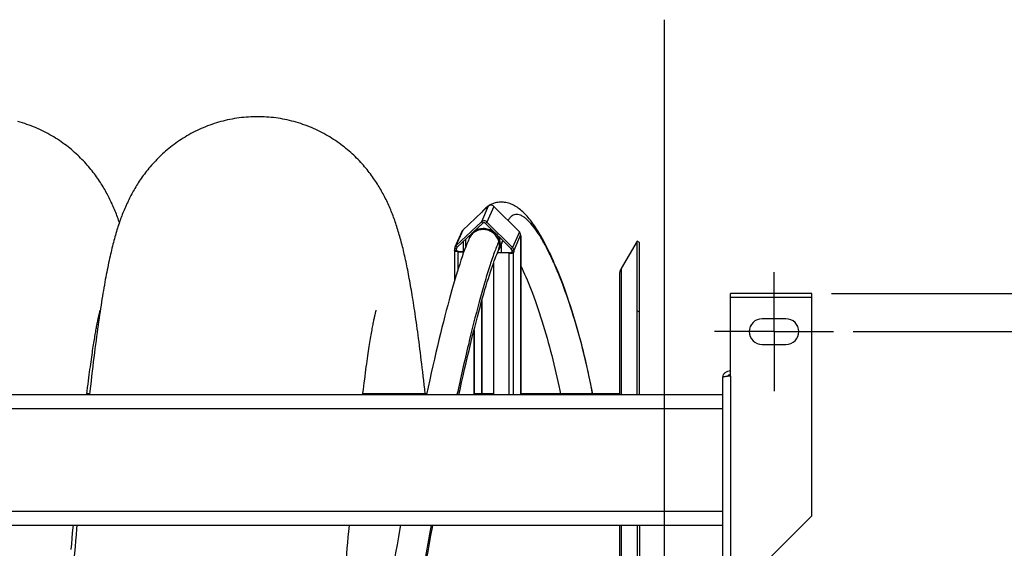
# Model space of a CAD drawing. Extents: x 0 to 420, y 0 to 397.
# Tile 8 of 16: x 194 to 243, y 108 to 135. Entities that reach past the tile are written whole.
import ezdxf

# ---------------------------------------------------------------- set-up
doc = ezdxf.new("R2010")
doc.units = 0
doc.header["$LTSCALE"] = 23.1
doc.linetypes.add('CENTER', pattern=[0.6, 0.375, -0.075, 0.075, -0.075])
doc.layers.get('0').update_dxf_attribs({"linetype": 'CONTINUOUS'})
for name, color, linetype in [('110528_DXF_CONTINUOUS_LINE', 7, 'CONTINUOUS'), ('110528_DXF_DIMENSION', 7, 'CONTINUOUS'), ('110536_DXF_AXIS', 7, 'CONTINUOUS'), ('110536_DXF_CONTINUOUS_LINE', 7, 'CONTINUOUS'), ('110591_DXF_CONTINUOUS_LINE', 7, 'CONTINUOUS'), ('110660_DXF_CONTINUOUS_LINE', 7, 'CONTINUOUS'), ('110801_DXF_CONTINUOUS_LINE', 7, 'CONTINUOUS'), ('AG_HOSE_125_DXF_CONTINUOUS', 7, 'CONTINUOUS'), ('ASEM_65_125-75_DXF_DIMENSI', 7, 'CONTINUOUS'), ('GUIDE_125_DXF_CONTINUOUS_L', 7, 'CONTINUOUS')]:
    doc.layers.add(name, color=color, linetype=linetype)
doc.styles.get("Standard").update_dxf_attribs({"font": 'txt', "width": 0.7})
doc.dimstyles.new('DIMSTYLE_1', dxfattribs={"dimtxt": 3.5, "dimasz": 3, "dimexe": 1.5, "dimexo": 1, "dimgap": 0.875, "dimtad": 1, "dimdec": 0, "dimlfac": 10, "dimtxsty": 'STANDARD', "dimblk": '_ARROW_FILLED', "dimblk1": '_ARROW_FILLED', "dimblk2": '_ARROW_FILLED', "dimcen": 0.09, "dimazin": 3, "dimtp": 0.8, "dimtm": 0.8, "dimtfac": 1, "dimtdec": 0, "dimtofl": 0, "dimtmove": 0, "dimatfit": 3, "dimtolj": 1})
doc.dimstyles.new('DIMSTYLE_2', dxfattribs={"dimtxt": 3.5, "dimasz": 3, "dimexe": 1.5, "dimexo": 1, "dimgap": 0.875, "dimtad": 1, "dimdec": 3, "dimlfac": 10, "dimtxsty": 'STANDARD', "dimblk": '_ARROW_FILLED', "dimblk1": '_ARROW_FILLED', "dimblk2": '_ARROW_FILLED', "dimcen": 0.09, "dimazin": 3, "dimtp": 0.8, "dimtm": 0.8, "dimtfac": 1, "dimtdec": 3, "dimtofl": 0, "dimtmove": 0, "dimatfit": 3, "dimtolj": 1})

# ---------------------------------------------------------------- blocks, each defined once
blk = doc.blocks.new('_ARROW_FILLED')
at = {"color": 0, "linetype": 'BYBLOCK'}
blk.add_solid([(0, 0), (-1, 0.167), (-1, -0.167)], dxfattribs=at)
blk = doc.blocks.new('*D1')
at = {"layer": 'ASEM_65_125-75_DXF_DIMENSI', "color": 2, "linetype": 'CONTINUOUS'}
for p, q in [((234.577, 121.104), (265.757, 121.104)), ((264.257, 121.104), (264.257, 93.677)), ((264.257, 66.251), (264.257, 93.677)), ((234.577, 66.251), (265.757, 66.251))]:
    blk.add_line(p, q, dxfattribs=at)
at = {"layer": 'ASEM_65_125-75_DXF_DIMENSI', "color": 2, "linetype": 'CONTINUOUS', "xscale": 3, "yscale": 3, "zscale": 3}
for p, rotation in [((264.257, 121.104), 90), ((264.257, 66.251), 270)]:
    blk.add_blockref('_ARROW_FILLED', p, dxfattribs=dict(at, rotation=rotation))
at = {"layer": 'ASEM_65_125-75_DXF_DIMENSI', "color": 2, "linetype": 'CONTINUOUS', "insert": (259.882, 93.677), "char_height": 3.5, "width": 12, "attachment_point": 2, "rotation": 90}
blk.add_mtext('549', dxfattribs=at)
blk = doc.blocks.new('*D2')
at = {"layer": 'ASEM_65_125-75_DXF_DIMENSI', "color": 2, "linetype": 'CONTINUOUS'}
for p, q in [((235.677, 119.177), (255.757, 119.177)), ((254.257, 119.177), (254.257, 93.677)), ((254.257, 68.177), (254.257, 93.677)), ((235.677, 68.177), (255.757, 68.177))]:
    blk.add_line(p, q, dxfattribs=at)
at = {"layer": 'ASEM_65_125-75_DXF_DIMENSI', "color": 2, "linetype": 'CONTINUOUS', "xscale": 3, "yscale": 3, "zscale": 3}
for p, rotation in [((254.257, 119.177), 90), ((254.257, 68.177), 270)]:
    blk.add_blockref('_ARROW_FILLED', p, dxfattribs=dict(at, rotation=rotation))
at = {"layer": 'ASEM_65_125-75_DXF_DIMENSI', "color": 2, "linetype": 'CONTINUOUS', "insert": (249.882, 93.677), "char_height": 3.5, "width": 10.875, "attachment_point": 2, "rotation": 90}
blk.add_mtext('510', dxfattribs=at)

msp = doc.modelspace()

# ---------------------------------------------------------------- linework, layer by layer
at = {"layer": '110528_DXF_CONTINUOUS_LINE', "color": 7, "linetype": 'CONTINUOUS'}
for p, q in [((224.76109, 123.75225), (223.96205, 122.36828)), ((224.89099, 123.67725), (224.76109, 123.75225)), ((224.76109, 115.99943), (224.76109, 123.75225)), ((223.87497, 122.04327), (223.87497, 115.99943)), ((223.87497, 109.4081), (223.87497, 78.27725)), ((224.76109, 109.4081), (224.76109, 78.27725))]:
    msp.add_line(p, q, dxfattribs=at)
at = {"layer": '110528_DXF_CONTINUOUS_LINE', "color": 3, "linetype": 'CONTINUOUS'}
for p, q in [((224.89099, 115.99943), (224.89099, 123.67725)), ((224.89099, 109.4081), (224.89099, 78.27725))]:
    msp.add_line(p, q, dxfattribs=at)
at = {"layer": '110528_DXF_CONTINUOUS_LINE', "color": 9, "linetype": 'CONTINUOUS'}
for p, q in [((223.96205, 122.36828), (223.96205, 115.99943)), ((224.89099, 120.16568), (224.76109, 120.2319)), ((223.96205, 109.4081), (223.96205, 78.27725))]:
    msp.add_line(p, q, dxfattribs=at)
at = {"layer": '110528_DXF_CONTINUOUS_LINE', "color": 7, "linetype": 'CONTINUOUS'}
msp.add_arc((224.52497, 122.04328), 0.65, 150, 180, dxfattribs=at)
at = {"layer": '110528_DXF_DIMENSION', "color": 2, "linetype": 'CONTINUOUS'}
msp.add_line((226.12272, 134.92668), (226.12272, 52.42783), dxfattribs=at)
at = {"layer": '110536_DXF_AXIS', "color": 7, "linetype": 'CENTER'}
for q in [(231.67722, 122.17726), (228.67721, 119.17725), (234.67723, 119.17725), (231.67722, 116.17724)]:
    msp.add_line((231.67722, 119.17725), q, dxfattribs=at)
at = {"layer": '110536_DXF_CONTINUOUS_LINE', "color": 3, "linetype": 'CONTINUOUS'}
for p, q in [((233.57722, 121.10391), (229.47722, 121.10391)), ((229.47722, 116.9295), (229.47722, 121.10391)), ((233.57722, 109.88256), (233.57722, 121.10391)), ((232.27722, 119.82725), (231.07722, 119.82725)), ((231.07722, 118.52725), (232.27722, 118.52725)), ((229.07722, 116.8693), (229.07722, 106.17725)), ((233.57722, 109.88256), (230.57722, 106.88256))]:
    msp.add_line(p, q, dxfattribs=at)
at = {"layer": '110536_DXF_CONTINUOUS_LINE', "color": 9, "linetype": 'CONTINUOUS'}
for p, q in [((233.57722, 120.90391), (229.47722, 120.90391)), ((229.47722, 116.9295), (229.47722, 106.6886))]:
    msp.add_line(p, q, dxfattribs=at)
at = {"layer": '110536_DXF_CONTINUOUS_LINE', "color": 3, "linetype": 'CONTINUOUS'}
for centre, radius, start, end in [((231.07722, 119.17725), 0.65, 90, 270), ((232.27722, 119.17725), 0.65, 270, 90), ((229.46867, 116.81192), 0.39145, 169.89085, 170.655351)]:
    msp.add_arc(centre, radius, start, end, dxfattribs=at)
for points, knots in [([(229.47722, 116.9295), (229.42618, 116.92461), (229.35203, 116.91753), (229.25782, 116.90742), (229.19779, 116.90004), (229.14903, 116.89306), (229.1113, 116.88549), (229.09003, 116.87992), (229.07722, 116.87288), (229.07722, 116.8693)], [0, 0, 0, 0, 0.37771184, 0.54853637, 0.69852876, 0.82207755, 0.91471109, 0.97358369, 1, 1, 1, 1]), ([(229.08329, 116.88062), (229.09134, 116.92576), (229.12382, 117.01409), (229.21506, 117.12131), (229.33767, 117.19132), (229.43093, 117.20749), (229.47722, 117.20749)], [0, 0, 0, 0, 0.24875061, 0.49833507, 0.74886161, 1, 1, 1, 1])]:
    msp.add_open_spline(points, degree=3, knots=knots, dxfattribs=at)
at = {"layer": '110536_DXF_CONTINUOUS_LINE', "color": 7, "linetype": 'CONTINUOUS'}
msp.add_open_spline([(229.47722, 117.00972), (229.44304, 117.00972), (229.37365, 116.99185), (229.3224, 116.94167), (229.30497, 116.91246)], degree=3, knots=[0, 0, 0, 0, 0.50119096, 1, 1, 1, 1], dxfattribs=at)
at = {"layer": '110591_DXF_CONTINUOUS_LINE', "color": 7, "linetype": 'CONTINUOUS'}
for p, q in [((197.13001, 116.04225), (196.98894, 116.04225)), ((214.14032, 116.04225), (210.92115, 116.04225)), ((216.68906, 116.04225), (216.53166, 116.04225)), ((217.51335, 116.04225), (216.91694, 116.04225)), ((223.87497, 116.04225), (218.89019, 116.04225))]:
    msp.add_line(p, q, dxfattribs=at)
at = {"layer": '110660_DXF_CONTINUOUS_LINE', "color": 7, "linetype": 'CONTINUOUS'}
for p, q in [((215.96143, 124.29741), (217.25268, 125.51064)), ((217.53362, 125.50193), (218.82487, 124.20867)), ((215.61395, 123.50546), (216.9052, 124.71869)), ((217.18614, 124.70998), (218.47739, 123.41671)), ((215.91875, 124.23708), (215.57127, 123.44513)), ((218.88305, 124.07053), (218.88305, 123.98386)), ((218.88884, 123.99706), (218.88305, 123.98386)), ((218.89019, 123.99706), (218.89019, 115.99943)), ((215.54863, 123.2649), (215.54863, 121.74735)), ((215.54998, 123.27106), (215.55577, 123.28426)), ((215.55577, 123.28426), (215.55577, 123.37093)), ((215.55577, 123.28426), (215.65509, 123.28118)), ((218.53558, 123.27858), (218.53558, 123.19191)), ((215.72546, 123.21211), (216.01757, 123.20305)), ((217.71648, 123.17716), (217.7049, 123.15076)), ((218.30797, 123.13207), (217.71252, 123.15052)), ((218.53558, 123.19191), (218.43625, 123.19499)), ((218.53558, 123.19191), (218.52978, 123.17871)), ((217.51335, 122.63469), (217.51335, 115.99943)), ((216.92547, 120.74249), (216.92547, 116.06168)), ((216.52008, 119.20841), (216.52008, 115.99943)), ((216.92547, 116.06168), (216.91389, 116.03528))]:
    msp.add_line(p, q, dxfattribs=at)
at = {"layer": '110660_DXF_CONTINUOUS_LINE', "color": 9, "linetype": 'CONTINUOUS'}
for p, q in [((217.25268, 125.51064), (216.9052, 124.71869)), ((217.53362, 125.50193), (217.18614, 124.70998)), ((215.96143, 124.29741), (215.61395, 123.50546)), ((216.97544, 124.64834), (216.9052, 124.71869)), ((217.11591, 124.64399), (217.18614, 124.70998)), ((216.11927, 123.4763), (216.11927, 123.84391)), ((216.3735, 124.08278), (216.31308, 123.94508)), ((217.98504, 123.7735), (217.77826, 123.30222)), ((218.82487, 124.20867), (218.47739, 123.41671)), ((218.88305, 124.07053), (218.53558, 123.27858)), ((218.88884, 123.99706), (218.88305, 123.99724)), ((218.88884, 115.99943), (218.88884, 123.99706)), ((215.54998, 123.27106), (215.6493, 123.26798)), ((215.65509, 123.36785), (215.55577, 123.37093)), ((215.68419, 123.43511), (215.61395, 123.50546)), ((215.6493, 123.2649), (215.6493, 123.26798)), ((215.68454, 123.43496), (215.65509, 123.36785)), ((216.00836, 123.2301), (216.00836, 123.7397)), ((218.40716, 123.35072), (218.47739, 123.41671)), ((218.43625, 123.28165), (218.53558, 123.27858)), ((215.72546, 123.21211), (215.73705, 123.2385)), ((215.72546, 122.33043), (215.72546, 123.21211)), ((218.30797, 123.13207), (218.31955, 123.15847)), ((218.30797, 115.99943), (218.30797, 123.13207)), ((218.52978, 123.17871), (218.43046, 123.18179)), ((218.52978, 115.99943), (218.52978, 123.17871))]:
    msp.add_line(p, q, dxfattribs=at)
at = {"layer": '110660_DXF_CONTINUOUS_LINE', "color": 3, "linetype": 'CONTINUOUS'}
for p, q in [((215.68419, 123.43511), (216.97544, 124.64834)), ((217.11591, 124.64399), (218.40716, 123.35072)), ((215.6493, 123.26798), (215.65509, 123.28118)), ((215.65509, 123.28118), (215.65509, 123.36785)), ((217.90716, 123.596), (217.90716, 123.17125)), ((218.43625, 123.28165), (218.43625, 123.19499)), ((215.73705, 123.2385), (216.02715, 123.22951)), ((218.31955, 123.15847), (217.72377, 123.17693)), ((218.43625, 123.19499), (218.43046, 123.18179)), ((216.91389, 120.70106), (216.91389, 116.03528)), ((216.53166, 119.2543), (216.53166, 115.99943)), ((216.91389, 116.03528), (216.53166, 116.04713))]:
    msp.add_line(p, q, dxfattribs=at)
at = {"layer": '110660_DXF_CONTINUOUS_LINE', "color": 7, "linetype": 'CONTINUOUS'}
for points, knots in [([(217.53362, 125.50193), (217.49757, 125.53804), (217.39521, 125.58401), (217.28908, 125.54484), (217.25268, 125.51064)], [0, 0, 0, 0, 0.50535915, 1, 1, 1, 1]), ([(217.18614, 124.70998), (217.15009, 124.74609), (217.04773, 124.79205), (216.9416, 124.75288), (216.9052, 124.71869)], [0, 0, 0, 0, 0.50535915, 1, 1, 1, 1]), ([(218.88305, 124.07053), (218.88305, 124.09579), (218.8725, 124.14721), (218.84301, 124.19049), (218.82487, 124.20867)], [0, 0, 0, 0, 0.4958534, 1, 1, 1, 1]), ([(218.88324, 124.01711), (218.88433, 124.01604), (218.88785, 124.01219), (218.89018, 124.00695), (218.89018, 124.00322)], [0, 0, 0, 0, 0.29001779, 1, 1, 1, 1]), ([(215.72546, 123.21211), (215.68301, 123.21342), (215.6324, 123.21767), (215.57883, 123.23638), (215.56025, 123.24556), (215.54864, 123.25724), (215.54863, 123.2649)], [0, 0, 0, 0, 0.66533694, 0.78511586, 0.87991218, 1, 1, 1, 1]), ([(218.53558, 123.27858), (218.53558, 123.30383), (218.52502, 123.35526), (218.49554, 123.39854), (218.47739, 123.41671)], [0, 0, 0, 0, 0.4958534, 1, 1, 1, 1]), ([(218.30797, 123.13207), (218.33389, 123.13127), (218.38313, 123.13219), (218.45032, 123.14077), (218.4987, 123.15382), (218.52562, 123.16923), (218.52978, 123.17871)], [0, 0, 0, 0, 0.33543761, 0.63765903, 0.86607477, 1, 1, 1, 1])]:
    msp.add_open_spline(points, degree=3, knots=knots, dxfattribs=at)
for points in [[(215.96143, 124.29741), (215.94348, 124.28054), (215.92865, 124.25964), (215.91875, 124.23708)], [(218.89018, 124.00322), (218.89019, 124.00112), (218.88969, 123.99899), (218.88884, 123.99706)], [(215.54863, 123.2649), (215.54863, 123.267), (215.54913, 123.26914), (215.54998, 123.27106)], [(215.57127, 123.44513), (215.56112, 123.42199), (215.55577, 123.39619), (215.55577, 123.37093)], [(215.61395, 123.50546), (215.596, 123.48859), (215.58117, 123.46768), (215.57127, 123.44513)]]:
    msp.add_open_spline(points, degree=3, dxfattribs=at)
at = {"layer": '110660_DXF_CONTINUOUS_LINE', "color": 9, "linetype": 'CONTINUOUS'}
msp.add_open_spline([(216.31309, 123.94508), (216.34815, 124.02499), (216.44859, 124.17414), (216.66817, 124.33127), (216.93109, 124.40576), (217.2065, 124.38941), (217.46305, 124.28476), (217.67161, 124.10359), (217.80813, 123.86663), (217.84029, 123.68731), (217.84029, 123.59902)], degree=3, knots=[0, 0, 0, 0, 0.12208409, 0.2453373, 0.37037912, 0.49701159, 0.62433502, 0.75115173, 0.87648148, 1, 1, 1, 1], dxfattribs=at)
at = {"layer": '110660_DXF_CONTINUOUS_LINE', "color": 3, "linetype": 'CONTINUOUS'}
for points, knots in [([(217.11591, 124.64399), (217.09788, 124.66204), (217.0467, 124.68503), (216.99363, 124.66544), (216.97544, 124.64834)], [0, 0, 0, 0, 0.50535915, 1, 1, 1, 1]), ([(215.64863, 123.2649), (215.64863, 123.26542), (215.64875, 123.26648), (215.64909, 123.26749), (215.6493, 123.26798)], [0, 0, 0, 0, 0.48994742, 1, 1, 1, 1]), ([(215.73705, 123.2385), (215.71582, 123.23916), (215.68715, 123.24254), (215.65755, 123.25224), (215.64863, 123.26107), (215.64863, 123.2649)], [0, 0, 0, 0, 0.66574728, 0.87983812, 1, 1, 1, 1]), ([(218.43625, 123.28165), (218.43625, 123.30052), (218.42796, 123.3266), (218.41173, 123.34614), (218.40716, 123.35072)], [0, 0, 0, 0, 0.74459397, 1, 1, 1, 1]), ([(218.31955, 123.15847), (218.34415, 123.15771), (218.37847, 123.15957), (218.41492, 123.16934), (218.42838, 123.17705), (218.43046, 123.18179)], [0, 0, 0, 0, 0.63728579, 0.86593681, 1, 1, 1, 1])]:
    msp.add_open_spline(points, degree=3, knots=knots, dxfattribs=at)
for points in [[(215.66285, 123.40495), (215.65777, 123.39338), (215.65509, 123.38048), (215.65509, 123.36785)], [(215.68419, 123.43511), (215.67521, 123.42668), (215.6678, 123.41623), (215.66285, 123.40495)]]:
    msp.add_open_spline(points, degree=3, dxfattribs=at)
at = {"layer": '110660_DXF_CONTINUOUS_LINE', "color": 9, "linetype": 'CONTINUOUS'}
msp.add_open_spline([(217.84029, 123.59902), (217.84029, 123.49795), (217.81887, 123.39477), (217.77826, 123.30222)], degree=3, dxfattribs=at)
at = {"layer": '110801_DXF_CONTINUOUS_LINE', "color": 7, "linetype": 'CONTINUOUS'}
for p, q in [((156.87722, 115.99943), (229.07722, 115.99943)), ((156.87722, 109.40911), (229.07722, 109.40911)), ((156.87722, 109.4081), (229.07722, 109.4081))]:
    msp.add_line(p, q, dxfattribs=at)
at = {"layer": '110801_DXF_CONTINUOUS_LINE', "color": 9, "linetype": 'CONTINUOUS'}
for p, q in [((156.87722, 115.29955), (229.07722, 115.29955)), ((156.87722, 110.10923), (229.07722, 110.10923))]:
    msp.add_line(p, q, dxfattribs=at)
at = {"layer": 'AG_HOSE_125_DXF_CONTINUOUS', "color": 7, "linetype": 'CONTINUOUS'}
for p, q in [((197.62574, 120.115), (197.637, 120.1605)), ((197.66232, 120.25582), (197.66491, 120.26475)), ((196.272, 109.00967), (196.3078, 109.4081)), ((210.21065, 109.08177), (210.24, 109.4081))]:
    msp.add_line(p, q, dxfattribs=at)
at = {"layer": 'AG_HOSE_125_DXF_CONTINUOUS', "color": 9, "linetype": 'CONTINUOUS'}
for p, q in [((197.13001, 116.04225), (196.98894, 116.04225)), ((214.14032, 116.04225), (210.92115, 116.04225)), ((216.68906, 116.04225), (216.53166, 116.04225)), ((217.51335, 116.04225), (216.91694, 116.04225)), ((223.87497, 116.04225), (218.89019, 116.04225))]:
    msp.add_line(p, q, dxfattribs=at)
at = {"layer": 'AG_HOSE_125_DXF_CONTINUOUS', "color": 7, "linetype": 'CONTINUOUS'}
for points in [[(198.63236, 124.6918), (198.62076, 124.72561), (198.59329, 124.80379), (198.56542, 124.88133), (198.53709, 124.95836), (198.50827, 125.03492), (198.47896, 125.11101), (198.44911, 125.18672), (198.41869, 125.2621), (198.3877, 125.33715), (198.35613, 125.41182), (198.32397, 125.48615), (198.2912, 125.56015), (198.25783, 125.63375), (198.22386, 125.70697), (198.18926, 125.77983), (198.15404, 125.8523), (198.11821, 125.92435), (198.08173, 125.99604), (198.04452, 126.0675), (198.00659, 126.13869), (197.96789, 126.20966), (197.92831, 126.28062), (197.88781, 126.35156), (197.84638, 126.42249), (197.80386, 126.49361), (197.7602, 126.56495), (197.71539, 126.63646), (197.66938, 126.70819), (197.62212, 126.78014), (197.57359, 126.85227), (197.52374, 126.9246), (197.47255, 126.99709), (197.41998, 127.06973), (197.366, 127.14251), (197.31056, 127.21541), (197.25365, 127.2884), (197.19524, 127.36142), (197.13531, 127.43446), (197.07384, 127.50748), (197.01082, 127.58042), (196.94622, 127.65323), (196.88003, 127.72589), (196.81224, 127.79834), (196.74284, 127.87052), (196.6718, 127.94241), (196.59913, 128.01393), (196.52482, 128.08506), (196.44883, 128.15574), (196.3712, 128.22591), (196.29189, 128.29553), (196.2109, 128.36455), (196.1283, 128.43287), (196.04406, 128.50044), (195.95819, 128.56723), (195.87078, 128.6331), (195.78182, 128.69803), (195.69133, 128.76197), (195.59938, 128.82482), (195.50599, 128.88653), (195.41117, 128.94706), (195.31501, 129.00633), (195.21753, 129.0643), (195.11874, 129.12092), (195.01874, 129.17613), (194.91754, 129.22989), (194.81516, 129.28217), (194.71169, 129.3329), (194.60716, 129.38205), (194.50159, 129.4296), (194.39506, 129.4755), (194.28759, 129.51972), (194.17922, 129.56224), (194.07, 129.60302), (193.95999, 129.64204), (193.84919, 129.67928), (193.73769, 129.71471), (193.6255, 129.74831), (193.51266, 129.78007)], [(205.59847, 130.02725), (205.4968, 130.02651), (205.37871, 130.02381), (205.2607, 130.01912), (205.14279, 130.01244), (205.02502, 130.00378), (204.90744, 129.99314), (204.79008, 129.98053), (204.67297, 129.96595), (204.55617, 129.94941), (204.4397, 129.93092), (204.32359, 129.91048), (204.2079, 129.88811), (204.09266, 129.86381), (203.97789, 129.8376), (203.86366, 129.80949), (203.75, 129.7795), (203.63693, 129.74763), (203.52453, 129.71392), (203.4128, 129.67837), (203.30179, 129.641), (203.19156, 129.60185), (203.08215, 129.56094), (202.97358, 129.51827), (202.86592, 129.4739), (202.7592, 129.42785), (202.65345, 129.38014), (202.54875, 129.33082), (202.44511, 129.27992), (202.34257, 129.22746), (202.24121, 129.17352), (202.14106, 129.11813), (202.04212, 129.06131), (201.9445, 129.00315), (201.84821, 128.94368), (201.75325, 128.88294), (201.65975, 128.82103), (201.5677, 128.75798), (201.4771, 128.69384), (201.38806, 128.62871), (201.30057, 128.56264), (201.21463, 128.49565), (201.13032, 128.42787), (201.04763, 128.35933), (200.96655, 128.29007), (200.88716, 128.22021), (200.80943, 128.14979), (200.73335, 128.07884), (200.65897, 128.00748), (200.5863, 127.93577), (200.51529, 127.86373), (200.44594, 127.79141), (200.37826, 127.7189), (200.31219, 127.64619), (200.24763, 127.57322), (200.18453, 127.5), (200.12289, 127.42659), (200.06268, 127.353), (200.00383, 127.27919), (199.94636, 127.20525), (199.89042, 127.13141), (199.83599, 127.05774), (199.78302, 126.98423), (199.73157, 126.91106), (199.68167, 126.83833), (199.63322, 126.76598), (199.58615, 126.69398), (199.54044, 126.6224), (199.49604, 126.5512), (199.45279, 126.4802), (199.4107, 126.40949), (199.36969, 126.339), (199.32948, 126.26828), (199.29001, 126.19723), (199.25131, 126.12594), (199.21322, 126.05416), (199.17566, 125.9817), (199.13869, 125.9087), (199.10243, 125.8354), (199.06685, 125.76176), (199.03192, 125.68777), (198.99777, 125.61369), (198.96436, 125.53952), (198.93167, 125.46522), (198.89975, 125.39096), (198.86861, 125.31683), (198.83819, 125.24272), (198.80838, 125.16842), (198.77918, 125.09397), (198.75056, 125.0193), (198.72235, 124.94405), (198.69455, 124.86816), (198.66713, 124.79161), (198.63999, 124.7141), (198.6131, 124.63552), (198.58646, 124.55587), (198.56001, 124.47499), (198.53374, 124.39276), (198.50764, 124.30918), (198.48172, 124.22424), (198.45596, 124.13784), (198.43036, 124.04995), (198.40494, 123.96065), (198.3797, 123.8699), (198.35461, 123.7776), (198.32971, 123.68385), (198.30498, 123.58861), (198.28039, 123.49177), (198.25596, 123.39332), (198.23167, 123.29325), (198.20749, 123.19143), (198.18341, 123.08776), (198.15942, 122.98217), (198.13549, 122.87458), (198.1116, 122.76485), (198.08774, 122.6529), (198.06389, 122.53866), (198.04006, 122.42203), (198.01621, 122.30289), (197.99234, 122.18122), (197.96847, 122.057), (197.94459, 121.93019), (197.92068, 121.80069), (197.89675, 121.6685), (197.87279, 121.53356), (197.8488, 121.39579), (197.82476, 121.25518), (197.80068, 121.11165), (197.77656, 120.96515), (197.75238, 120.81566), (197.72816, 120.66321), (197.70389, 120.50767), (197.67951, 120.34873)], [(214.06698, 116.04225), (214.04164, 116.27031), (214.01635, 116.49524), (213.99138, 116.71461), (213.96669, 116.92891), (213.94227, 117.1382), (213.91813, 117.34257), (213.89422, 117.54245), (213.87054, 117.73792), (213.84708, 117.92904), (213.82381, 118.11617), (213.80072, 118.29943), (213.77782, 118.47882), (213.75508, 118.65454), (213.73251, 118.82668), (213.7101, 118.99525), (213.68784, 119.1604), (213.66573, 119.32218), (213.64378, 119.48063), (213.62195, 119.6359), (213.60026, 119.78802), (213.5787, 119.93706), (213.55726, 120.08313), (213.53594, 120.22626), (213.51473, 120.36653), (213.49362, 120.50403), (213.47262, 120.63879), (213.45172, 120.77088), (213.4309, 120.90048), (213.41015, 121.02762), (213.38947, 121.15236), (213.36884, 121.27487), (213.34825, 121.39518), (213.32769, 121.51335), (213.30715, 121.62956), (213.28661, 121.74384), (213.26607, 121.85622), (213.24549, 121.9669), (213.22487, 122.07592), (213.20421, 122.18331), (213.18346, 122.28921), (213.16263, 122.39369), (213.1417, 122.49675), (213.12066, 122.59845), (213.09951, 122.69882), (213.07823, 122.79789), (213.05683, 122.8957), (213.03528, 122.99226), (213.01358, 123.08763), (212.99172, 123.18185), (212.96968, 123.27496), (212.94745, 123.36699), (212.92501, 123.45799), (212.90235, 123.54802), (212.87946, 123.63709), (212.8563, 123.72529), (212.83288, 123.81264), (212.80917, 123.89919), (212.78514, 123.98498), (212.76077, 124.07012), (212.73605, 124.15457), (212.71101, 124.23824), (212.6856, 124.32124), (212.65982, 124.40355), (212.63377, 124.48483), (212.60748, 124.56505), (212.58088, 124.64434), (212.554, 124.72269), (212.52685, 124.80003), (212.49939, 124.87652), (212.4715, 124.95244), (212.44318, 125.0278), (212.41441, 125.10266), (212.38504, 125.17734), (212.35504, 125.2519), (212.3244, 125.32633), (212.29305, 125.40074), (212.26091, 125.47527), (212.228, 125.54981), (212.19441, 125.62416), (212.16008, 125.69836), (212.12502, 125.7724), (212.08934, 125.84598), (212.05304, 125.91912), (212.01609, 125.99185), (211.97861, 126.06392), (211.94069, 126.13517), (211.90223, 126.20581), (211.86301, 126.27621), (211.82308, 126.34629), (211.78235, 126.41613), (211.7405, 126.4863), (211.69739, 126.55692), (211.65309, 126.62782), (211.60745, 126.69919), (211.56039, 126.77104), (211.51192, 126.8433), (211.46198, 126.91597), (211.4105, 126.98908), (211.35748, 127.06253), (211.30301, 127.13615), (211.24703, 127.20991), (211.18953, 127.28378), (211.13064, 127.35752), (211.07041, 127.43102), (211.00875, 127.50435), (210.94562, 127.57748), (210.88104, 127.65036), (210.81494, 127.72299), (210.74724, 127.79542), (210.67786, 127.86765), (210.60683, 127.93961), (210.53414, 128.01123), (210.45976, 128.0825), (210.38367, 128.15334), (210.30595, 128.22366), (210.22655, 128.29342), (210.14549, 128.36256), (210.06282, 128.43099), (209.97853, 128.49866), (209.89263, 128.56552), (209.80518, 128.63148), (209.7162, 128.69648), (209.62567, 128.76049), (209.53369, 128.8234), (209.44027, 128.88518), (209.34541, 128.94578), (209.24921, 129.00512), (209.15167, 129.06316), (209.05281, 129.11987), (208.95273, 129.17515), (208.85146, 129.22899), (208.749, 129.28134), (208.64546, 129.33214), (208.54087, 129.38135), (208.43524, 129.42895), (208.32865, 129.4749), (208.22113, 129.51917), (208.11269, 129.56174), (208.00342, 129.60257), (207.89332, 129.64164), (207.78244, 129.67893), (207.67084, 129.7144), (207.55856, 129.74805), (207.44562, 129.77986), (207.33209, 129.80979), (207.218, 129.83785), (207.10339, 129.86401), (206.9883, 129.88826), (206.87277, 129.91059), (206.75682, 129.93099), (206.6405, 129.94945), (206.52386, 129.96596), (206.40692, 129.98052), (206.28973, 129.99312), (206.17232, 130.00375), (206.05473, 130.0124), (205.937, 130.01908), (205.81918, 130.02378), (205.70129, 130.0265), (205.59846, 130.02725)], [(197.67951, 120.34873), (197.65505, 120.18642), (197.63048, 120.02059), (197.60572, 119.85066), (197.58079, 119.67658), (197.55566, 119.49824), (197.53025, 119.31498), (197.50457, 119.1267), (197.47861, 118.9333), (197.4523, 118.73409), (197.42558, 118.52866), (197.39851, 118.31716), (197.37111, 118.09978), (197.34335, 117.87602), (197.31526, 117.64614), (197.28703, 117.41148), (197.25864, 117.17199), (197.23011, 116.92762), (197.20159, 116.6799), (197.17311, 116.42894), (197.14464, 116.17465), (197.12528, 115.99943)], [(196.98372, 115.99943), (197.00567, 116.1793), (197.02747, 116.35555), (197.04872, 116.52498), (197.06932, 116.68703), (197.08937, 116.84258), (197.1089, 116.99201), (197.12786, 117.13519), (197.14629, 117.27253), (197.16434, 117.40521), (197.18202, 117.53347), (197.19932, 117.65724), (197.2163, 117.77713), (197.23298, 117.89336), (197.24935, 118.00585), (197.26542, 118.11478), (197.28119, 118.22021), (197.29666, 118.32221), (197.31184, 118.42092), (197.32673, 118.5164), (197.34133, 118.6087), (197.35564, 118.69795), (197.36968, 118.78421), (197.38343, 118.86752), (197.39691, 118.948), (197.41011, 119.02569), (197.42303, 119.10062), (197.43567, 119.17289), (197.44803, 119.24251), (197.46012, 119.30955), (197.47192, 119.37406), (197.48345, 119.43609), (197.49469, 119.49567), (197.50564, 119.55286), (197.51632, 119.60771), (197.5267, 119.66023), (197.53679, 119.71042), (197.54657, 119.75832), (197.55603, 119.80396), (197.56518, 119.84732), (197.57399, 119.88844), (197.58247, 119.92734), (197.5906, 119.96403), (197.59838, 119.99852), (197.60579, 120.03087), (197.61283, 120.06104), (197.61948, 120.08907), (197.62574, 120.115)], [(197.637, 120.1605), (197.64655, 120.19773), (197.65065, 120.21327), (197.65428, 120.22683), (197.65745, 120.23842), (197.66013, 120.24806), (197.66232, 120.25582)], [(210.91597, 115.99943), (210.92379, 116.06413), (210.94619, 116.24678), (210.96838, 116.4252), (210.99036, 116.59946), (211.01213, 116.76953), (211.03356, 116.93461), (211.05466, 117.09466), (211.07542, 117.24986), (211.09579, 117.39978), (211.11572, 117.54431), (211.13525, 117.68377), (211.15438, 117.81834), (211.17311, 117.9481), (211.19145, 118.07317), (211.20941, 118.19375), (211.22698, 118.30994), (211.24417, 118.42181), (211.261, 118.52959), (211.27745, 118.63335), (211.29354, 118.73315), (211.30928, 118.8292), (211.32466, 118.92156), (211.33968, 119.01029), (211.35435, 119.09556), (211.36868, 119.17742), (211.38265, 119.25592), (211.39627, 119.3312), (211.40956, 119.40333), (211.42248, 119.47232), (211.43504, 119.53819), (211.44723, 119.60099), (211.45903, 119.66076), (211.47044, 119.71747), (211.48143, 119.77115), (211.49201, 119.82186), (211.50215, 119.8696), (211.51185, 119.91441), (211.52109, 119.95636), (211.52987, 119.99543), (211.53818, 120.03169), (211.54599, 120.06518), (211.55331, 120.09592), (211.56011, 120.12395), (211.56638, 120.14933), (211.57213, 120.1721), (211.57732, 120.19231), (211.58196, 120.21), (211.58604, 120.22526), (211.58954, 120.23811), (211.59247, 120.24864), (211.59481, 120.25691), (211.5961, 120.26139)], [(196.48599, 109.4081), (196.46923, 109.21647), (196.44291, 108.9136), (196.41663, 108.6091), (196.39039, 108.30298), (196.36417, 107.99529), (196.33799, 107.68607), (196.31184, 107.37535), (196.28573, 107.06319), (196.25964, 106.74962), (196.23357, 106.43467), (196.20753, 106.11837), (196.18152, 105.80077), (196.15552, 105.48188), (196.12955, 105.16175), (196.1036, 104.84042), (196.07767, 104.51789), (196.05176, 104.19422), (196.02587, 103.86944), (196, 103.54358), (195.97415, 103.21667), (195.9225, 102.55989)], [(196.19809, 108.17357), (196.22276, 108.45459), (196.2474, 108.7333), (196.272, 109.00967)], [(209.6109, 101.8751), (209.66133, 102.51352), (209.68651, 102.83059), (209.71167, 103.14617), (209.73682, 103.46023), (209.76194, 103.77273), (209.78705, 104.08363), (209.81214, 104.39289), (209.83721, 104.70048), (209.86227, 105.00636), (209.88732, 105.31048), (209.91235, 105.61283), (209.93736, 105.91335), (209.96235, 106.21196), (209.98732, 106.50863), (210.01226, 106.80332), (210.03718, 107.09592), (210.06206, 107.38639), (210.08691, 107.67472), (210.11173, 107.96079), (210.13652, 108.24458), (210.16127, 108.52605), (210.18598, 108.80512), (210.21065, 109.08177)]]:
    msp.add_lwpolyline(points, dxfattribs=at)
at = {"layer": 'GUIDE_125_DXF_CONTINUOUS_L', "color": 7, "linetype": 'CONTINUOUS'}
for p, q in [((217.29356, 125.54052), (217.2358, 125.50327)), ((216.3735, 124.08278), (216.28413, 123.87908)), ((217.7493, 123.23622), (217.98504, 123.7735))]:
    msp.add_line(p, q, dxfattribs=at)
at = {"layer": 'GUIDE_125_DXF_CONTINUOUS_L', "color": 9, "linetype": 'CONTINUOUS'}
msp.add_line((217.85514, 123.9036), (217.7828, 123.73873), dxfattribs=at)
at = {"layer": 'GUIDE_125_DXF_CONTINUOUS_L', "color": 7, "linetype": 'CONTINUOUS'}
for points in [[(217.2358, 125.50327), (217.17979, 125.46265), (217.12563, 125.41874), (217.07337, 125.37162), (217.02302, 125.32129), (216.97462, 125.26778), (216.92817, 125.21113), (216.91487, 125.19324)], [(222.52107, 116.04225), (222.47779, 116.26649), (222.43019, 116.50531), (222.38113, 116.74385), (222.33064, 116.9819), (222.27871, 117.21947), (222.22531, 117.4567), (222.17045, 117.69341), (222.11414, 117.92957), (222.05628, 118.16552), (221.99687, 118.40115), (221.93592, 118.6363), (221.87333, 118.87128), (221.809, 119.10632), (221.74305, 119.34085), (221.67572, 119.57391), (221.60686, 119.80591), (221.53668, 120.03613), (221.46592, 120.2621), (221.39465, 120.4838), (221.32292, 120.70116), (221.25153, 120.91192), (221.18067, 121.11589), (221.11028, 121.31344), (221.0409, 121.5034), (220.97281, 121.68533), (220.90585, 121.86003), (220.83984, 122.02821), (220.77485, 122.18995), (220.71091, 122.34547), (220.64772, 122.49563), (220.58533, 122.64053), (220.52375, 122.78028), (220.46273, 122.91563), (220.40223, 123.04673), (220.34232, 123.17355), (220.28283, 123.29653), (220.22375, 123.41578), (220.16511, 123.53127), (220.10687, 123.6432), (220.04901, 123.75159), (219.99157, 123.85649), (219.93445, 123.95807), (219.87768, 124.05636), (219.82124, 124.1514), (219.76505, 124.24336), (219.70909, 124.33227), (219.65338, 124.41816), (219.59783, 124.50114), (219.54242, 124.58127), (219.48714, 124.65852), (219.43198, 124.73295), (219.3769, 124.80459), (219.32187, 124.87345), (219.26683, 124.93961), (219.21174, 125.00308), (219.15655, 125.0639), (219.10115, 125.12215), (219.04548, 125.17785), (218.98948, 125.23099), (218.93302, 125.28165), (218.87592, 125.3299), (218.81822, 125.37562), (218.76011, 125.41861), (218.70155, 125.45883), (218.64243, 125.49632), (218.5828, 125.53099), (218.52274, 125.56276), (218.46207, 125.59169), (218.40054, 125.61783), (218.33809, 125.64109), (218.27474, 125.66137), (218.21037, 125.6786), (218.14492, 125.69266), (218.07853, 125.70336), (218.01147, 125.71054), (217.94377, 125.71409), (217.87562, 125.71386), (217.80758, 125.70979), (217.73982, 125.70183), (217.67247, 125.68996), (217.60605, 125.67424), (217.54079, 125.65477), (217.47675, 125.63157), (217.41411, 125.60474), (217.35302, 125.57437), (217.29356, 125.54052)], [(216.28414, 123.8791), (216.22837, 123.74884), (216.17017, 123.60641), (216.11141, 123.4562), (216.0521, 123.29838), (215.99215, 123.13288), (215.9314, 122.95932), (215.86981, 122.77768), (215.80742, 122.58807), (215.74413, 122.39031), (215.67996, 122.18445), (215.61491, 121.97054), (215.54895, 121.74846), (215.48208, 121.51826), (215.41432, 121.27999), (215.34562, 121.03353), (215.27601, 120.77892), (215.2055, 120.51622), (215.13406, 120.24529), (215.06171, 119.96617), (214.98848, 119.67892), (214.91435, 119.38347), (214.83931, 119.07971), (214.76342, 118.76785), (214.68678, 118.44824), (214.60939, 118.12089), (214.53129, 117.78595), (214.45266, 117.4441), (214.37351, 117.09546), (214.29387, 116.74014), (214.21392, 116.37888), (214.13099, 115.99943)], [(215.7688, 115.99943), (215.82525, 116.25562), (215.90265, 116.60267), (215.97949, 116.9429), (216.05574, 117.27622), (216.13137, 117.60251), (216.20619, 117.92111), (216.2802, 118.23191), (216.35336, 118.5349), (216.42552, 118.82948), (216.49665, 119.11559), (216.56674, 119.39327), (216.63569, 119.6622), (216.70349, 119.92239), (216.77012, 120.17385), (216.83548, 120.41633), (216.89958, 120.64988), (216.96239, 120.87454), (217.02381, 121.09007), (217.08386, 121.29661), (217.14251, 121.49418), (217.19963, 121.68252), (217.25524, 121.86178), (217.30931, 122.03207), (217.36169, 122.19304), (217.4124, 122.3449), (217.46142, 122.48784), (217.50858, 122.62155), (217.5539, 122.74632), (217.59737, 122.86237), (217.63882, 122.96947), (217.67818, 123.06778), (217.71553, 123.15778), (217.7493, 123.23622)], [(218.89019, 122.50123), (218.89773, 122.48567), (218.95835, 122.35722), (219.02006, 122.22294), (219.08287, 122.08265), (219.1467, 121.93634), (219.21145, 121.78402), (219.27706, 121.62562), (219.3435, 121.46106), (219.41066, 121.29036), (219.47854, 121.11333), (219.54703, 120.93002), (219.61588, 120.74089), (219.68515, 120.54558), (219.75465, 120.34438), (219.82379, 120.13888), (219.89253, 119.92908), (219.96078, 119.71512), (220.02792, 119.499), (220.09384, 119.28106), (220.15856, 119.06129), (220.22161, 118.84139), (220.28281, 118.62224), (220.34232, 118.40341), (220.40025, 118.18465), (220.45656, 117.9663), (220.51127, 117.74837), (220.56461, 117.53014), (220.61656, 117.31171), (220.66711, 117.09322), (220.71646, 116.87391), (220.76464, 116.65363), (220.81157, 116.43272), (220.85729, 116.21104), (220.89106, 116.04225)], [(212.82512, 109.4081), (212.79344, 109.23406), (212.71947, 108.82362), (212.6463, 108.41363), (212.57399, 108.00449), (212.50258, 107.59639), (212.43206, 107.18947), (212.36249, 106.7841), (212.2939, 106.38047), (212.22629, 105.9787), (212.15968, 105.57898), (212.09408, 105.18144), (212.0295, 104.78623), (211.96595, 104.39351), (211.90345, 104.0034), (211.84199, 103.61602), (211.7816, 103.23157), (211.72229, 102.8502), (211.66404, 102.47197), (211.60886, 102.1101)], [(213.19075, 101.87004), (213.24485, 102.22479), (213.30211, 102.59662), (213.36047, 102.97185), (213.41993, 103.35043), (213.48049, 103.73218), (213.54209, 104.11675), (213.60473, 104.50401), (213.6684, 104.89386), (213.73307, 105.28596), (213.79871, 105.68019), (213.86533, 106.07641), (213.93288, 106.47431), (214.00134, 106.87374), (214.07071, 107.27456), (214.14093, 107.67641), (214.21199, 108.07911), (214.28386, 108.48252), (214.35651, 108.88628), (214.4299, 109.29021), (214.45153, 109.4081)]]:
    msp.add_lwpolyline(points, dxfattribs=at)
at = {"layer": 'GUIDE_125_DXF_CONTINUOUS_L', "color": 9, "linetype": 'CONTINUOUS'}
for centre, radius, start, end in [((216.9564, 123.58409), 0.73414, 150.697365, 156.306559), ((216.95687, 123.58381), 0.73469, 150.40685, 150.695779), ((464.82508, 63.79062), 254.58226, 169.6776083, 171.3787376)]:
    msp.add_arc(centre, radius, start, end, dxfattribs=at)
for points, knots in [([(222.51998, 116.0424), (222.37772, 116.78767), (222.0714, 118.17744), (221.52947, 120.09918), (221.03902, 121.50828), (220.63619, 122.48789), (220.34607, 123.11868), (220.05742, 123.67354), (219.77233, 124.14864), (219.493, 124.5383), (219.256, 124.7994), (219.06761, 124.95269), (218.90291, 125.05501), (218.72686, 125.11074), (218.55856, 125.08486), (218.44218, 125.02467), (218.3355, 124.92259), (218.2772, 124.83508), (218.24919, 124.78556)], [0, 0, 0, 0, 0.21380954, 0.40075494, 0.56238861, 0.63391698, 0.69917082, 0.75798033, 0.81008802, 0.85517181, 0.89292399, 0.9090423, 0.92339303, 0.9476352, 0.95881991, 0.97056621, 0.98396967, 1, 1, 1, 1]), ([(217.7828, 123.73873), (217.76184, 123.8132), (217.69659, 123.95748), (217.54038, 124.13651), (217.33872, 124.26517), (217.10908, 124.33224), (216.87116, 124.33195), (216.64548, 124.26393), (216.45198, 124.13395), (216.35543, 124.01252), (216.31801, 123.94663)], [0, 0, 0, 0, 0.12450027, 0.25046935, 0.37734024, 0.50425171, 0.63032897, 0.75497025, 0.8780547, 1, 1, 1, 1]), ([(217.7828, 123.73873), (217.69998, 123.54998), (217.53467, 123.12491), (217.29615, 122.41911), (217.04505, 121.59226), (216.67915, 120.28116), (216.20974, 118.40697), (215.85482, 116.84002), (215.67194, 115.99987)], [0, 0, 0, 0, 0.07700476, 0.1702584, 0.27829768, 0.3997985, 0.67877148, 1, 1, 1, 1]), ([(217.7493, 123.23623), (217.78338, 123.31389), (217.82479, 123.48322), (217.80597, 123.65635), (217.7828, 123.73873)], [0, 0, 0, 0, 0.49773556, 1, 1, 1, 1])]:
    msp.add_open_spline(points, degree=3, knots=knots, dxfattribs=at)

# ---------------------------------------------------------------- dimensions: what is measured, and where the dimension line sits
at = {"layer": 'ASEM_65_125-75_DXF_DIMENSI', "color": 2, "linetype": 'CONTINUOUS'}
for base, p1, p2, angle, dimstyle, picture, middle in [((264.25722, 66.2506), (233.57722, 121.10391), (233.57722, 66.2506), 270, 'DIMSTYLE_1', '*D1', (264.25722, 93.17726)), ((254.25722, 119.17725), (234.67723, 68.17725), (234.67723, 119.17725), 90, 'DIMSTYLE_2', '*D2', (254.25722, 93.17725))]:
    dim = msp.add_linear_dim(base=base, p1=p1, p2=p2, angle=angle, dimstyle=dimstyle, dxfattribs=at)
    dim.commit()
    dim.dimension.update_dxf_attribs({"geometry": picture, "text_midpoint": middle, "dimtype": 160})

doc.saveas('drawing.dxf')
